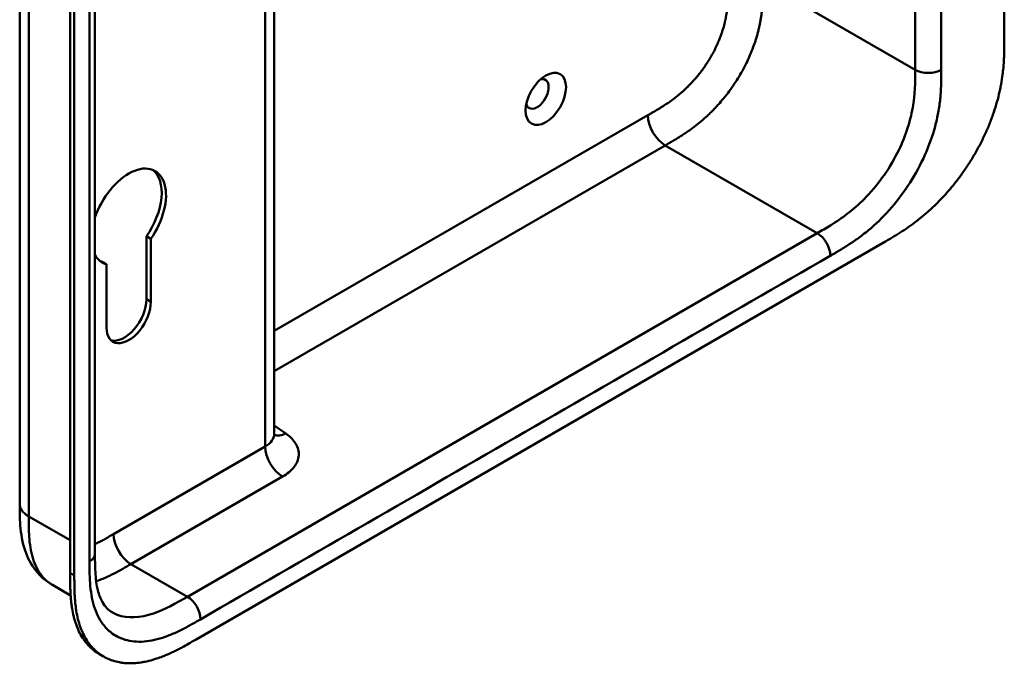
# Model space of a CAD drawing. Header units: millimetres. Extents: x 20 to 833, y 20 to 574.
# Tile 3 of 13: x 360 to 424, y 87 to 128. Entities that reach past the tile are written whole.
import ezdxf

# ---------------------------------------------------------------- set-up
doc = ezdxf.new("R2010")
doc.units = ezdxf.units.MM
doc.header["$LTSCALE"] = 2
doc.layers.add('Sichtbare Kanten(DIN)', color=7, linetype='Continuous', lineweight=50)
doc.layers.add('Sichtbare tangentiale Kanten(DIN)', color=7, linetype='Continuous', lineweight=50)

msp = doc.modelspace()

# ---------------------------------------------------------------- linework, layer by layer
at = {"layer": 'Sichtbare Kanten(DIN)'}
for p, q in [((423.828, 189.785), (423.828, 127.264)), ((364.641, 155.574), (364.641, 93.706)), ((363.026, 92.476), (363.026, 154.998)), ((363.3, 154.839), (363.3, 92.318)), ((376.31, 133.337), (376.31, 101.521)), ((368.278, 114.23), (367.995, 114.393)), ((367.995, 110.286), (367.995, 114.393)), ((368.278, 114.23), (368.278, 110.123)), ((371.231, 88.149), (416.056, 114.029)), ((365.393, 112.564), (365.11, 112.728)), ((365.393, 108.457), (365.393, 112.564)), ((359.744, 96.972), (359.744, 96.972)), ((364.641, 93.706), (364.641, 93.706)), ((363.06, 91.009), (361.879, 91.691)), ((365.208, 87.031), (364.934, 87.189))]:
    msp.add_line(p, q, dxfattribs=at)
msp.add_ellipse((393.988, 123.334), major_axis=(0.93, 1.611), ratio=0.57735, dxfattribs=at)
for centre, major_axis, start_param, end_param in [((393.423, 123.66), (-0.53, -0.918), 5.82728, 9.880683), ((366.836, 115.659), (1.72, 2.979), 4.561759, 8.19308), ((366.553, 115.822), (1.72, 2.979), 4.561759, 6.200871), ((366.836, 115.659), (-1.72, -2.979), 5.944087, 6.433735), ((366.553, 115.822), (-1.72, -2.979), 0.082315, 0.15055), ((366.553, 109.453), (-1.02, -1.767), 0.139096, 2.356194), ((366.836, 109.29), (-1.02, -1.767), 5.497787, 8.63938)]:
    msp.add_ellipse(centre, major_axis=major_axis, ratio=0.57735, start_param=start_param, end_param=end_param, dxfattribs=at)
for points, knots in [([(359.744, 96.972), (359.744, 107.859), (359.744, 118.745), (359.744, 139.368), (359.744, 149.104), (359.744, 158.84)], [0, 0, 0, 0, 10, 10, 18.94314, 18.94314, 18.94314, 18.94314]), ([(416.056, 114.029), (416.172, 114.096), (416.459, 114.263), (416.834, 114.49), (417.266, 114.766), (417.614, 115.002), (418.049, 115.32), (418.398, 115.593), (418.831, 115.959), (419.175, 116.272), (419.599, 116.689), (419.932, 117.042), (420.339, 117.507), (420.655, 117.896), (421.036, 118.401), (421.328, 118.82), (421.675, 119.357), (421.938, 119.797), (422.245, 120.357), (422.472, 120.81), (422.732, 121.38), (422.92, 121.836), (423.129, 122.406), (423.275, 122.858), (423.431, 123.416), (423.535, 123.856), (423.64, 124.396), (423.705, 124.818), (423.764, 125.334), (423.795, 125.736), (423.818, 126.226), (423.828, 126.705), (423.828, 127.079), (423.828, 127.264)], [0.0130421, 0.0130421, 0.0130421, 0.0130421, 0.0416672, 0.0833338, 0.1041671, 0.1458338, 0.1666671, 0.2083337, 0.2291671, 0.2708337, 0.291667, 0.3333337, 0.354167, 0.3958336, 0.416667, 0.4583336, 0.4791669, 0.5208336, 0.5416669, 0.5833336, 0.6041669, 0.6458335, 0.6666668, 0.7083335, 0.7291668, 0.7708335, 0.7916668, 0.8333334, 0.8541667, 0.8958334, 0.9166667, 0.9583334, 0.9999958, 0.9999958, 0.9999958, 0.9999958]), ([(376.31, 101.521), (376.31, 101.449), (376.336, 101.385), (376.339, 101.379), (376.339, 101.379), (376.339, 101.379)], [0, 0, 0, 0, 0.2297393, 0.2297393, 0.2417181, 0.2417181, 0.2417181, 0.2417181]), ([(361.879, 91.691), (361.455, 91.935), (361.078, 92.267), (360.482, 93.033), (360.255, 93.471), (359.917, 94.454), (359.824, 95.014), (359.745, 96.043), (359.744, 96.517), (359.744, 96.972)], [0, 0, 0, 0, 0.43777, 0.43777, 0.869336, 0.869336, 1.36639, 1.36639, 1.78514, 1.78514, 1.78514, 1.78514]), ([(364.641, 93.706), (364.641, 92.843), (364.667, 92.003), (364.903, 91.057), (365.005, 90.794), (365.304, 90.26), (365.517, 90.051), (365.758, 89.912)], [0, 0, 0, 0, 0.793105, 0.793105, 1.173513, 1.173513, 1.750739, 1.750739, 1.750739, 1.750739]), ([(364.934, 87.189), (364.873, 87.224), (364.691, 87.338), (364.464, 87.516), (364.2, 87.771), (364.006, 88.001), (363.788, 88.319), (363.634, 88.597), (363.466, 88.972), (363.353, 89.293), (363.238, 89.717), (363.166, 90.073), (363.106, 90.489), (363.077, 90.772), (363.056, 91.06), (363.045, 91.254), (363.036, 91.497), (363.031, 91.693), (363.027, 91.938), (363.026, 92.183), (363.026, 92.379), (363.026, 92.476)], [-0.4787048, -0.4787048, -0.4787048, -0.4787048, -0.4583375, -0.4166713, -0.3958382, -0.354172, -0.3333389, -0.2916727, -0.2708396, -0.2291735, -0.2083404, -0.1666742, -0.1458411, -0.1145915, -0.1041749, -0.0833418, -0.0729253, -0.0520922, -0.0416756, -0.0208425, -0.0000095, -0.0000095, -0.0000095, -0.0000095]), ([(363.3, 92.318), (363.3, 92.221), (363.3, 92.025), (363.302, 91.78), (363.305, 91.535), (363.31, 91.339), (363.32, 91.095), (363.331, 90.902), (363.352, 90.614), (363.381, 90.33), (363.44, 89.915), (363.512, 89.559), (363.628, 89.134), (363.741, 88.813), (363.908, 88.438), (364.062, 88.16), (364.28, 87.842), (364.474, 87.613), (364.738, 87.357), (364.967, 87.179), (365.273, 86.988), (365.532, 86.862), (365.874, 86.738), (366.16, 86.666), (366.531, 86.608), (366.84, 86.589), (367.236, 86.598), (367.561, 86.631), (367.976, 86.705), (368.314, 86.788), (368.697, 86.908), (368.955, 87.001), (369.214, 87.104), (369.387, 87.178), (369.603, 87.275), (369.775, 87.357), (369.991, 87.464), (370.164, 87.553), (370.422, 87.69), (370.764, 87.88), (371.062, 88.051), (371.231, 88.149)], [0.0000095, 0.0000095, 0.0000095, 0.0000095, 0.0208425, 0.0416756, 0.0520922, 0.0729253, 0.0833418, 0.1041749, 0.1145915, 0.1458411, 0.1666742, 0.2083404, 0.2291735, 0.2708396, 0.2916727, 0.3333389, 0.354172, 0.3958382, 0.4166713, 0.4583375, 0.4791706, 0.5208368, 0.5416698, 0.583336, 0.6041691, 0.6458353, 0.6666684, 0.7083346, 0.7291677, 0.7708339, 0.7916669, 0.8229166, 0.8333331, 0.8541662, 0.8645828, 0.8854159, 0.8958324, 0.9166655, 0.927082, 0.9583317, 0.9999979, 0.9999979, 0.9999979, 0.9999979])]:
    msp.add_open_spline(points, degree=3, knots=knots, dxfattribs=at)
at = {"layer": 'Sichtbare tangentiale Kanten(DIN)'}
for p, q in [((418.03, 187.091), (418.03, 125.223)), ((375.724, 100.705), (375.724, 132.999)), ((408.131, 130.938), (418.03, 125.223)), ((376.31, 108.228), (400.63, 122.269)), ((376.31, 105.615), (401.756, 120.306)), ((401.756, 120.306), (401.762, 120.31)), ((401.756, 120.306), (411.655, 114.591)), ((411.655, 114.591), (370.665, 90.925)), ((368.278, 110.123), (367.995, 110.286)), ((377.068, 101.551), (376.31, 102.072)), ((365.856, 95.007), (375.724, 100.705)), ((366.988, 93.048), (376.855, 98.745)), ((360.33, 96.156), (363.026, 94.599)), ((370.665, 90.925), (366.988, 93.048)), ((363.3, 92.318), (363.026, 92.476))]:
    msp.add_line(p, q, dxfattribs=at)
for points, degree in [([(419.727, 125.223), (419.727, 145.845), (419.727, 166.468), (419.727, 187.091)], 3), ([(360.33, 158.024), (360.33, 127.09), (360.33, 96.156)], 2), ([(364.29, 155.084), (364.29, 134.462), (364.29, 113.839), (364.29, 93.216)], 3), ([(401.762, 120.31), (403.865, 121.524), (405.892, 122.699), (408.131, 126.434), (408.131, 128.644), (408.131, 130.938)], 5), ([(419.727, 125.223), (419.259, 124.952), (418.499, 124.952), (418.03, 125.223)], 3), ([(400.63, 122.269), (400.63, 121.548), (401.137, 120.671), (401.762, 120.31)], 3), ([(411.655, 114.591), (412.124, 114.32), (412.504, 113.663), (412.504, 113.121)], 3), ([(371.513, 89.455), (385.177, 97.344), (398.84, 105.233), (412.504, 113.121)], 3), ([(375.724, 100.705), (376.113, 100.929), (376.31, 101.225), (376.31, 101.521)], 3), ([(377.068, 101.551), (376.784, 101.413), (376.523, 101.39), (376.315, 101.461)], 3), ([(376.855, 98.745), (376.231, 99.106), (375.724, 99.983), (375.724, 100.705)], 3), ([(360.33, 96.156), (359.94, 96.381), (359.744, 96.677), (359.744, 96.972)], 3), ([(365.856, 95.007), (365.856, 94.286), (366.363, 93.408), (366.988, 93.048)], 3), ([(364.641, 93.706), (364.641, 93.529), (364.524, 93.351), (364.29, 93.216)], 3), ([(370.665, 90.925), (371.133, 90.654), (371.513, 89.996), (371.513, 89.455)], 3)]:
    msp.add_open_spline(points, degree=degree, dxfattribs=at)
for points, knots in [([(400.63, 122.269), (400.696, 122.308), (400.763, 122.346), (400.829, 122.384), (400.85, 122.397), (400.871, 122.409), (400.893, 122.421), (400.914, 122.434), (400.935, 122.446), (400.957, 122.459), (400.999, 122.484), (401.042, 122.509), (401.085, 122.534), (401.106, 122.546), (401.127, 122.559), (401.149, 122.572), (401.192, 122.597), (401.235, 122.623), (401.278, 122.649), (401.299, 122.662), (401.321, 122.675), (401.342, 122.688), (401.448, 122.753), (401.556, 122.82), (401.665, 122.89), (401.667, 122.892), (401.669, 122.893), (401.671, 122.894), (401.845, 123.007), (402.011, 123.12), (402.179, 123.242), (402.182, 123.244), (402.184, 123.245), (402.187, 123.247), (402.356, 123.371), (402.524, 123.501), (402.69, 123.64), (402.692, 123.641), (402.693, 123.642), (402.695, 123.644), (402.864, 123.785), (403.032, 123.937), (403.196, 124.097), (403.197, 124.098), (403.198, 124.098), (403.199, 124.099), (403.364, 124.261), (403.528, 124.434), (403.686, 124.614), (403.844, 124.794), (403.998, 124.985), (404.145, 125.182), (404.291, 125.379), (404.432, 125.585), (404.564, 125.796), (404.696, 126.008), (404.822, 126.228), (404.936, 126.449), (405.05, 126.67), (405.156, 126.897), (405.249, 127.123), (405.342, 127.348), (405.424, 127.576), (405.495, 127.801), (405.564, 128.024), (405.623, 128.248), (405.671, 128.468), (405.671, 128.469), (405.672, 128.471), (405.672, 128.472), (405.719, 128.688), (405.755, 128.9), (405.783, 129.11), (405.783, 129.113), (405.784, 129.116), (405.784, 129.119), (405.811, 129.327), (405.83, 129.53), (405.843, 129.739), (405.843, 129.741), (405.843, 129.744), (405.843, 129.746), (405.849, 129.849), (405.854, 129.948), (405.857, 130.048), (405.861, 130.151), (405.863, 130.253), (405.865, 130.355), (405.868, 130.551), (405.868, 130.745), (405.868, 130.938)], [0, 0, 0, 0, 0.070218, 0.070218, 0.070218, 0.092832, 0.092832, 0.092832, 0.115446, 0.115446, 0.115446, 0.160675, 0.160675, 0.160675, 0.183289, 0.183289, 0.183289, 0.228941, 0.228941, 0.228941, 0.251767, 0.251767, 0.251767, 0.363762, 0.363762, 0.363762, 0.365897, 0.365897, 0.365897, 0.545781, 0.545781, 0.545781, 0.548566, 0.548566, 0.548566, 0.730533, 0.730533, 0.730533, 0.732167, 0.732167, 0.732167, 0.917085, 0.917085, 0.917085, 0.918159, 0.918159, 0.918159, 1.105341, 1.105341, 1.105341, 1.292583, 1.292583, 1.292583, 1.479843, 1.479843, 1.479843, 1.668316, 1.668316, 1.668316, 1.856049, 1.856049, 1.856049, 2.04267, 2.04267, 2.04267, 2.22752, 2.22752, 2.22752, 2.228844, 2.228844, 2.228844, 2.410408, 2.410408, 2.410408, 2.413125, 2.413125, 2.413125, 2.593238, 2.593238, 2.593238, 2.595429, 2.595429, 2.595429, 2.684558, 2.684558, 2.684558, 2.776286, 2.776286, 2.776286, 2.954074, 2.954074, 2.954074, 2.954074]), ([(418.03, 125.223), (418.03, 124.431), (418.016, 123.62), (417.868, 122.769), (417.701, 121.809), (417.367, 120.79), (416.865, 119.802), (416.302, 118.695), (415.542, 117.652), (414.701, 116.81), (414.011, 116.119), (413.271, 115.568), (412.518, 115.102), (412.232, 114.924), (411.943, 114.757), (411.655, 114.591)], [-3.587895, -3.587895, -3.587895, -3.587895, -2.845409, -2.845409, -2.845409, -2.006875, -2.006875, -2.006875, -1.066961, -1.066961, -1.066961, -0.294358, -0.294358, -0.294358, 0, 0, 0, 0]), ([(412.504, 113.121), (412.565, 113.157), (412.626, 113.192), (412.687, 113.227), (412.744, 113.26), (412.801, 113.293), (412.858, 113.326), (412.886, 113.343), (412.915, 113.36), (412.943, 113.377), (413.027, 113.426), (413.11, 113.476), (413.2, 113.53), (413.202, 113.531), (413.204, 113.532), (413.206, 113.534), (413.457, 113.685), (413.683, 113.828), (413.911, 113.982), (413.915, 113.985), (413.92, 113.987), (413.924, 113.99), (414.156, 114.147), (414.39, 114.315), (414.623, 114.495), (414.625, 114.497), (414.628, 114.499), (414.63, 114.501), (414.864, 114.681), (415.096, 114.874), (415.325, 115.079), (415.327, 115.081), (415.329, 115.083), (415.33, 115.084), (415.792, 115.498), (416.244, 115.966), (416.661, 116.468), (417.081, 116.973), (417.48, 117.531), (417.833, 118.109), (418.186, 118.687), (418.505, 119.305), (418.763, 119.916), (419.021, 120.525), (419.231, 121.157), (419.382, 121.769), (419.383, 121.77), (419.383, 121.772), (419.383, 121.773), (419.458, 122.077), (419.519, 122.379), (419.567, 122.676), (419.568, 122.678), (419.568, 122.681), (419.568, 122.683), (419.616, 122.979), (419.651, 123.27), (419.675, 123.553), (419.675, 123.558), (419.676, 123.562), (419.676, 123.567), (419.699, 123.845), (419.713, 124.115), (419.72, 124.403), (419.72, 124.407), (419.72, 124.412), (419.72, 124.416), (419.727, 124.696), (419.727, 124.959), (419.727, 125.223)], [79.050735, 79.050735, 79.050735, 79.050735, 79.115326, 79.115326, 79.115326, 79.175852, 79.175852, 79.175852, 79.206115, 79.206115, 79.206115, 79.29477, 79.29477, 79.29477, 79.296904, 79.296904, 79.296904, 79.544256, 79.544256, 79.544256, 79.548758, 79.548758, 79.548758, 79.800076, 79.800076, 79.800076, 79.802526, 79.802526, 79.802526, 80.054962, 80.054962, 80.054962, 80.056924, 80.056924, 80.056924, 80.565665, 80.565665, 80.565665, 81.078223, 81.078223, 81.078223, 81.591387, 81.591387, 81.591387, 82.102645, 82.102645, 82.102645, 82.103787, 82.103787, 82.103787, 82.357518, 82.357518, 82.357518, 82.35964, 82.35964, 82.35964, 82.612159, 82.612159, 82.612159, 82.616454, 82.616454, 82.616454, 82.864896, 82.864896, 82.864896, 82.868708, 82.868708, 82.868708, 83.11068, 83.11068, 83.11068, 83.11068]), ([(376.855, 98.745), (377.171, 98.927), (377.427, 99.144), (377.605, 99.377), (377.783, 99.611), (377.887, 99.868), (377.906, 100.124), (377.926, 100.38), (377.861, 100.642), (377.719, 100.883), (377.577, 101.125), (377.354, 101.354), (377.068, 101.551)], [0, 0, 0, 0, 0.25, 0.25, 0.25, 0.5, 0.5, 0.5, 0.75, 0.75, 0.75, 1, 1, 1, 1]), ([(360.33, 96.156), (360.33, 95.951), (360.33, 95.739), (360.334, 95.529), (360.338, 95.296), (360.346, 95.064), (360.361, 94.84), (360.378, 94.596), (360.404, 94.36), (360.441, 94.132), (360.479, 93.896), (360.53, 93.668), (360.596, 93.449), (360.662, 93.228), (360.744, 93.018), (360.842, 92.825), (360.94, 92.63), (361.054, 92.452), (361.182, 92.292), (361.311, 92.132), (361.454, 91.991), (361.611, 91.87), (361.696, 91.805), (361.786, 91.745), (361.879, 91.691)], [0, 0, 0, 0, 0.200333, 0.200333, 0.200333, 0.423418, 0.423418, 0.423418, 0.666166, 0.666166, 0.666166, 0.918702, 0.918702, 0.918702, 1.172126, 1.172126, 1.172126, 1.426817, 1.426817, 1.426817, 1.680705, 1.680705, 1.680705, 1.818494, 1.818494, 1.818494, 1.818494]), ([(364.641, 94.344), (364.7, 94.372), (364.759, 94.401), (364.819, 94.432), (364.821, 94.433), (364.823, 94.434), (364.825, 94.435), (364.911, 94.479), (364.994, 94.523), (365.08, 94.569), (365.167, 94.616), (365.255, 94.664), (365.342, 94.713), (365.514, 94.81), (365.685, 94.909), (365.856, 95.007)], [2.5295232, 2.5295232, 2.5295232, 2.5295232, 2.5912707, 2.5912707, 2.5912707, 2.5934316, 2.5934316, 2.5934316, 2.6826872, 2.6826872, 2.6826872, 2.7744645, 2.7744645, 2.7744645, 2.9560325, 2.9560325, 2.9560325, 2.9560325]), ([(364.29, 93.216), (364.29, 93.177), (364.29, 93.138), (364.29, 93.067), (364.29, 93.034), (364.29, 92.969), (364.29, 92.936), (364.291, 92.741), (364.293, 92.578), (364.297, 92.418)], [60.4984537, 60.4984537, 60.4984537, 60.4984537, 60.5342773, 60.5342773, 60.5642722, 60.5642722, 60.5942671, 60.5942671, 60.7442414, 60.7442414, 60.7442414, 60.7442414]), ([(364.722, 91.941), (364.911, 92.002), (365.103, 92.076), (365.493, 92.244), (365.691, 92.338), (366.078, 92.536), (366.267, 92.638), (366.634, 92.844), (366.812, 92.946), (366.988, 93.048)], [2.8046412, 2.8046412, 2.8046412, 2.8046412, 3.0086633, 3.0086633, 3.2132608, 3.2132608, 3.4049969, 3.4049969, 3.584828, 3.584828, 3.584828, 3.584828]), ([(364.297, 92.418), (364.304, 92.125), (364.318, 91.87), (364.341, 91.62), (364.341, 91.615), (364.342, 91.611), (364.342, 91.607), (364.366, 91.352), (364.401, 91.1), (364.449, 90.86), (364.449, 90.858), (364.45, 90.856), (364.45, 90.854), (364.498, 90.613), (364.559, 90.381), (364.634, 90.164), (364.634, 90.163), (364.635, 90.162), (364.635, 90.161), (364.786, 89.723), (364.996, 89.334), (365.254, 89.023), (365.413, 88.83), (365.594, 88.661), (365.792, 88.52)], [60.744241, 60.744241, 60.744241, 60.744241, 60.992687, 60.992687, 60.992687, 60.996983, 60.996983, 60.996983, 61.249514, 61.249514, 61.249514, 61.251636, 61.251636, 61.251636, 61.505377, 61.505377, 61.505377, 61.506519, 61.506519, 61.506519, 62.017834, 62.017834, 62.017834, 62.33301, 62.33301, 62.33301, 62.33301]), ([(370.665, 90.925), (369.92, 90.495), (369.173, 90.08), (368.46, 89.838), (367.591, 89.543), (366.764, 89.496), (366.091, 89.754), (365.975, 89.798), (365.864, 89.851), (365.758, 89.913)], [-3.587894, -3.587894, -3.587894, -3.587894, -2.826588, -2.826588, -2.826588, -1.899516, -1.899516, -1.899516, -1.740301, -1.740301, -1.740301, -1.740301]), ([(365.792, 88.52), (365.917, 88.432), (366.048, 88.354), (366.184, 88.289), (366.536, 88.119), (366.936, 88.023), (367.357, 88.002), (367.773, 87.982), (368.225, 88.035), (368.687, 88.154), (368.688, 88.155), (368.69, 88.155), (368.692, 88.156), (368.921, 88.215), (369.154, 88.291), (369.387, 88.38), (369.39, 88.381), (369.392, 88.381), (369.394, 88.382), (369.627, 88.471), (369.861, 88.573), (370.093, 88.685), (370.098, 88.687), (370.102, 88.689), (370.106, 88.691), (370.334, 88.801), (370.56, 88.918), (370.805, 89.053), (370.809, 89.055), (370.813, 89.058), (370.817, 89.06), (371.057, 89.192), (371.285, 89.324), (371.513, 89.455)], [62.33301, 62.33301, 62.33301, 62.33301, 62.530517, 62.530517, 62.530517, 63.043494, 63.043494, 63.043494, 63.552237, 63.552237, 63.552237, 63.554207, 63.554207, 63.554207, 63.806635, 63.806635, 63.806635, 63.809067, 63.809067, 63.809067, 64.060403, 64.060403, 64.060403, 64.06491, 64.06491, 64.06491, 64.312256, 64.312256, 64.312256, 64.316327, 64.316327, 64.316327, 64.558412, 64.558412, 64.558412, 64.558412])]:
    msp.add_open_spline(points, degree=3, knots=knots, dxfattribs=at)

doc.saveas('drawing.dxf')
